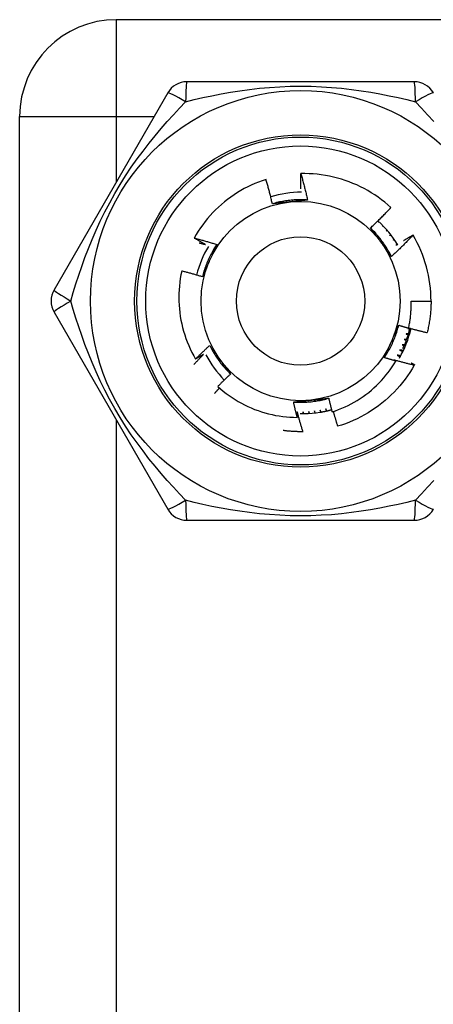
# Model space of a CAD drawing. Header units: inches. Extents: x 10 to 196, y 10 to 109.
# Tile 172 of 239: x 12.546 to 12.914, y 75.094 to 75.969. Entities that reach past the tile are written whole.
import ezdxf

# ---------------------------------------------------------------- set-up
doc = ezdxf.new("R2010")
doc.units = ezdxf.units.IN
doc.header["$MEASUREMENT"] = 0
doc.layers.add('Visible Edges(ANSI)', color=7, linetype='Continuous', lineweight=25)
doc.layers.add('Visible Tangent Edges(ANSI)', color=7, linetype='Continuous', lineweight=25)

msp = doc.modelspace()

# ---------------------------------------------------------------- linework, layer by layer
at = {"layer": 'Visible Edges(ANSI)'}
for p, q in [((14.20973, 75.96902), (12.63173, 75.96902)), ((12.89688, 75.9139), (12.69458, 75.9139)), ((12.67753, 75.90406), (12.57638, 75.72886)), ((12.54573, 74.30502), (12.54573, 75.88302)), ((12.86549, 75.7895), (12.86512, 75.78882)), ((12.86512, 75.78882), (12.86564, 75.78937)), ((12.86914, 75.78592), (12.86865, 75.78513)), ((12.86865, 75.78513), (12.86931, 75.78575)), ((12.87261, 75.78215), (12.87199, 75.78125)), ((12.87199, 75.78125), (12.87279, 75.78195)), ((12.89595, 75.77771), (12.896, 75.77763)), ((12.89416, 75.71902), (12.91187, 75.71902)), ((12.57638, 75.70918), (12.67753, 75.53398)), ((12.798, 75.6029), (12.79785, 75.6029)), ((12.69458, 75.52414), (12.89688, 75.52414))]:
    msp.add_line(p, q, dxfattribs=at)
at = {"layer": 'Visible Edges(ANSI)', "flags": 128}
for points in [[(12.79605, 75.8186), (12.79604, 75.81917), (12.79602, 75.81974), (12.79601, 75.8203), (12.796, 75.82087), (12.79599, 75.82144), (12.79598, 75.82201), (12.79598, 75.82257), (12.79597, 75.82314), (12.79596, 75.82371), (12.79596, 75.82427), (12.79595, 75.82484), (12.79595, 75.82541), (12.79594, 75.82598), (12.79594, 75.82654), (12.79594, 75.82711), (12.79594, 75.82768), (12.79594, 75.82825), (12.79594, 75.82881), (12.79594, 75.82938), (12.79595, 75.82995), (12.79595, 75.83052), (12.79596, 75.83108), (12.79596, 75.83165), (12.79597, 75.83222)], [(12.87619, 75.80202), (12.87345, 75.80446), (12.87064, 75.80681), (12.86776, 75.80906), (12.86481, 75.81122), (12.86179, 75.81328), (12.85871, 75.81525), (12.85556, 75.81712), (12.85236, 75.81889), (12.8491, 75.82055), (12.84579, 75.82212), (12.84242, 75.82357), (12.83901, 75.82492), (12.83556, 75.82616), (12.83207, 75.82729), (12.82856, 75.8283), (12.82501, 75.8292), (12.82144, 75.82999), (12.81785, 75.83065), (12.81423, 75.83121), (12.8106, 75.83165), (12.80696, 75.83197), (12.8033, 75.83217), (12.79964, 75.83225), (12.79597, 75.83222)], [(12.79597, 75.83222), (12.79625, 75.83125), (12.79652, 75.83028), (12.7968, 75.82931), (12.79707, 75.82834), (12.79734, 75.82737), (12.7976, 75.82639), (12.79787, 75.82542), (12.79813, 75.82445), (12.79838, 75.82347), (12.79864, 75.8225), (12.79889, 75.82152), (12.79915, 75.82055), (12.79939, 75.81957), (12.79964, 75.81859), (12.79988, 75.81761), (12.80013, 75.81663), (12.80036, 75.81565), (12.8006, 75.81467), (12.80083, 75.81369), (12.80107, 75.81271), (12.80129, 75.81173), (12.80152, 75.81074), (12.80174, 75.80976), (12.80197, 75.80878)], [(12.76502, 75.82706), (12.76168, 75.82595), (12.75837, 75.82474), (12.7551, 75.82342), (12.75187, 75.822), (12.74869, 75.82048), (12.74556, 75.81886), (12.74249, 75.81714), (12.73948, 75.81533), (12.73653, 75.81343), (12.73363, 75.81144), (12.73081, 75.80935), (12.72805, 75.80717), (12.72535, 75.80491), (12.72273, 75.80256), (12.72018, 75.80013), (12.71771, 75.79761), (12.71532, 75.79502), (12.71302, 75.79236), (12.7108, 75.78963), (12.70868, 75.78683), (12.70664, 75.78396), (12.7047, 75.78103), (12.70285, 75.77805), (12.7011, 75.775)], [(12.77065, 75.80543), (12.77044, 75.80633), (12.77023, 75.80724), (12.77002, 75.80815), (12.7698, 75.80906), (12.76958, 75.80996), (12.76936, 75.81087), (12.76914, 75.81177), (12.76892, 75.81268), (12.76869, 75.81358), (12.76846, 75.81449), (12.76823, 75.81539), (12.76799, 75.81629), (12.76776, 75.81719), (12.76752, 75.81809), (12.76728, 75.81899), (12.76704, 75.81989), (12.76679, 75.82079), (12.76655, 75.82169), (12.7663, 75.82259), (12.76604, 75.82348), (12.76579, 75.82438), (12.76553, 75.82527), (12.76528, 75.82617), (12.76502, 75.82706)], [(12.80197, 75.80878), (12.80065, 75.80886), (12.79933, 75.80892), (12.79801, 75.80896), (12.79669, 75.80899), (12.79537, 75.80899), (12.79406, 75.80897), (12.79274, 75.80894), (12.79142, 75.80888), (12.7901, 75.80881), (12.78878, 75.80872), (12.78747, 75.80861), (12.78616, 75.80847), (12.78485, 75.80832), (12.78354, 75.80815), (12.78223, 75.80797), (12.78093, 75.80776), (12.77963, 75.80753), (12.77833, 75.80729), (12.77704, 75.80702), (12.77575, 75.80674), (12.77447, 75.80644), (12.77319, 75.80612), (12.77191, 75.80578), (12.77064, 75.80543)], [(12.78647, 75.80712), (12.7858, 75.80705), (12.78514, 75.80698), (12.78448, 75.80691), (12.78381, 75.80684), (12.78315, 75.80677), (12.78249, 75.8067), (12.78183, 75.80663), (12.78117, 75.80656), (12.78051, 75.80649), (12.77985, 75.80642), (12.77919, 75.80635), (12.77853, 75.80628), (12.77787, 75.80621), (12.77721, 75.80614), (12.77655, 75.80607), (12.7759, 75.806), (12.77524, 75.80593), (12.77458, 75.80586), (12.77393, 75.80579), (12.77327, 75.80571), (12.77261, 75.80564), (12.77196, 75.80557), (12.7713, 75.8055), (12.77065, 75.80543)], [(12.80197, 75.80878), (12.80132, 75.80871), (12.80068, 75.80863), (12.80004, 75.80856), (12.7994, 75.80849), (12.79876, 75.80842), (12.79811, 75.80835), (12.79747, 75.80829), (12.79683, 75.80822), (12.79618, 75.80815), (12.79554, 75.80808), (12.79489, 75.80801), (12.79425, 75.80794), (12.7936, 75.80787), (12.79296, 75.8078), (12.79231, 75.80773), (12.79166, 75.80767), (12.79102, 75.8076), (12.79037, 75.80753), (12.78972, 75.80746), (12.78907, 75.80739), (12.78842, 75.80732), (12.78777, 75.80726), (12.78712, 75.80719), (12.78647, 75.80712)], [(12.85802, 75.78394), (12.8588, 75.78467), (12.85958, 75.7854), (12.86036, 75.78614), (12.86113, 75.78687), (12.86191, 75.78761), (12.86268, 75.78835), (12.86345, 75.78909), (12.86422, 75.78983), (12.86498, 75.79058), (12.86574, 75.79133), (12.86651, 75.79208), (12.86726, 75.79283), (12.86802, 75.79358), (12.86877, 75.79434), (12.86953, 75.7951), (12.87028, 75.79586), (12.87102, 75.79662), (12.87177, 75.79739), (12.87251, 75.79815), (12.87325, 75.79892), (12.87399, 75.79969), (12.87473, 75.80047), (12.87546, 75.80124), (12.87619, 75.80202)], [(12.87658, 75.7585), (12.87599, 75.75968), (12.87538, 75.76085), (12.87476, 75.76201), (12.87412, 75.76317), (12.87347, 75.76431), (12.87279, 75.76545), (12.8721, 75.76657), (12.8714, 75.76769), (12.87067, 75.76879), (12.86994, 75.76988), (12.86918, 75.77097), (12.86841, 75.77204), (12.86763, 75.7731), (12.86683, 75.77415), (12.86601, 75.77518), (12.86518, 75.77621), (12.86433, 75.77722), (12.86347, 75.77822), (12.8626, 75.77921), (12.86171, 75.78018), (12.86081, 75.78114), (12.85989, 75.78209), (12.85896, 75.78303), (12.85802, 75.78395)], [(12.86739, 75.77109), (12.867, 75.77163), (12.86661, 75.77217), (12.86622, 75.77271), (12.86582, 75.77325), (12.86543, 75.77379), (12.86504, 75.77433), (12.86465, 75.77486), (12.86426, 75.7754), (12.86387, 75.77594), (12.86348, 75.77647), (12.86309, 75.77701), (12.8627, 75.77755), (12.86231, 75.77808), (12.86192, 75.77862), (12.86153, 75.77915), (12.86114, 75.77969), (12.86075, 75.78022), (12.86036, 75.78075), (12.85997, 75.78129), (12.85958, 75.78182), (12.85919, 75.78235), (12.8588, 75.78288), (12.85841, 75.78341), (12.85802, 75.78394)], [(12.87587, 75.7782), (12.87584, 75.77816), (12.87581, 75.77812), (12.87578, 75.77808), (12.87575, 75.77804), (12.87572, 75.778), (12.87568, 75.77795), (12.87565, 75.77791), (12.87562, 75.77787), (12.87559, 75.77783), (12.87556, 75.77779), (12.87553, 75.77775), (12.87549, 75.77771), (12.87546, 75.77767), (12.87543, 75.77762), (12.8754, 75.77758), (12.87537, 75.77754), (12.87534, 75.7775), (12.8753, 75.77746), (12.87527, 75.77742), (12.87524, 75.77738), (12.87521, 75.77733), (12.87518, 75.77729), (12.87515, 75.77725), (12.87511, 75.77721)], [(12.87511, 75.77721), (12.87515, 75.77724), (12.87519, 75.77727), (12.87523, 75.7773), (12.87527, 75.77733), (12.87531, 75.77737), (12.87535, 75.7774), (12.87539, 75.77743), (12.87543, 75.77746), (12.87547, 75.77749), (12.87551, 75.77752), (12.87555, 75.77755), (12.87559, 75.77758), (12.87563, 75.77761), (12.87567, 75.77764), (12.87571, 75.77768), (12.87575, 75.77771), (12.87579, 75.77774), (12.87583, 75.77777), (12.87587, 75.7778), (12.87591, 75.77783), (12.87595, 75.77786), (12.87599, 75.77789), (12.87603, 75.77792), (12.87607, 75.77795)], [(12.896, 75.77763), (12.89522, 75.77681), (12.89443, 75.77599), (12.89364, 75.77517), (12.89285, 75.77435), (12.89206, 75.77354), (12.89127, 75.77272), (12.89047, 75.77191), (12.88967, 75.77111), (12.88887, 75.7703), (12.88807, 75.7695), (12.88726, 75.7687), (12.88645, 75.7679), (12.88564, 75.7671), (12.88483, 75.76631), (12.88402, 75.76552), (12.8832, 75.76473), (12.88238, 75.76394), (12.88156, 75.76316), (12.88073, 75.76237), (12.87991, 75.76159), (12.87908, 75.76082), (12.87825, 75.76004), (12.87741, 75.75927), (12.87658, 75.7585)], [(12.88725, 75.77267), (12.88761, 75.77288), (12.88797, 75.77309), (12.88833, 75.77331), (12.88869, 75.77352), (12.88905, 75.77374), (12.88941, 75.77395), (12.88977, 75.77416), (12.89013, 75.77437), (12.89049, 75.77459), (12.89086, 75.7748), (12.89122, 75.77501), (12.89158, 75.77522), (12.89194, 75.77543), (12.89231, 75.77564), (12.89267, 75.77585), (12.89303, 75.77606), (12.8934, 75.77626), (12.89376, 75.77647), (12.89412, 75.77668), (12.89449, 75.77689), (12.89485, 75.77709), (12.89522, 75.7773), (12.89558, 75.77751), (12.89595, 75.77771)], [(12.7011, 75.775), (12.70194, 75.77478), (12.70278, 75.77456), (12.70362, 75.77434), (12.70446, 75.77412), (12.7053, 75.7739), (12.70613, 75.77367), (12.70697, 75.77345), (12.70781, 75.77322), (12.70864, 75.77299), (12.70948, 75.77275), (12.71031, 75.77252), (12.71115, 75.77228), (12.71198, 75.77204), (12.71281, 75.7718), (12.71365, 75.77156), (12.71448, 75.77132), (12.71531, 75.77107), (12.71614, 75.77082), (12.71697, 75.77057), (12.7178, 75.77032), (12.71863, 75.77007), (12.71946, 75.76982), (12.72029, 75.76956), (12.72112, 75.7693)], [(12.7111, 75.76927), (12.71068, 75.76951), (12.71026, 75.76974), (12.70984, 75.76997), (12.70942, 75.77021), (12.709, 75.77044), (12.70858, 75.77068), (12.70816, 75.77091), (12.70775, 75.77115), (12.70733, 75.77138), (12.70691, 75.77162), (12.7065, 75.77186), (12.70608, 75.7721), (12.70566, 75.77234), (12.70525, 75.77258), (12.70483, 75.77282), (12.70442, 75.77306), (12.704, 75.7733), (12.70359, 75.77354), (12.70317, 75.77378), (12.70276, 75.77402), (12.70234, 75.77427), (12.70193, 75.77451), (12.70152, 75.77475), (12.7011, 75.775)], [(12.7056, 75.77065), (12.70583, 75.7706), (12.70605, 75.77054), (12.70628, 75.77049), (12.70651, 75.77043), (12.70674, 75.77037), (12.70697, 75.77032), (12.7072, 75.77026), (12.70743, 75.7702), (12.70766, 75.77015), (12.70789, 75.77009), (12.70812, 75.77003), (12.70835, 75.76997), (12.70858, 75.76992), (12.70881, 75.76986), (12.70904, 75.7698), (12.70926, 75.76974), (12.70949, 75.76968), (12.70972, 75.76963), (12.70995, 75.76957), (12.71018, 75.76951), (12.71041, 75.76945), (12.71064, 75.76939), (12.71087, 75.76933), (12.7111, 75.76927)], [(12.72112, 75.7693), (12.72039, 75.7682), (12.71968, 75.76709), (12.71898, 75.76597), (12.7183, 75.76484), (12.71764, 75.7637), (12.71699, 75.76255), (12.71636, 75.76139), (12.71575, 75.76022), (12.71516, 75.75904), (12.71458, 75.75786), (12.71402, 75.75666), (12.71347, 75.75546), (12.71295, 75.75425), (12.71244, 75.75303), (12.71195, 75.75181), (12.71148, 75.75057), (12.71103, 75.74933), (12.71059, 75.74809), (12.71017, 75.74684), (12.70977, 75.74558), (12.70939, 75.74432), (12.70903, 75.74305), (12.70868, 75.74178), (12.70836, 75.7405)], [(12.72112, 75.7693), (12.72086, 75.76871), (12.7206, 75.76812), (12.72034, 75.76753), (12.72008, 75.76694), (12.71982, 75.76634), (12.71956, 75.76575), (12.71929, 75.76516), (12.71903, 75.76457), (12.71877, 75.76398), (12.71851, 75.76338), (12.71825, 75.76279), (12.71798, 75.7622), (12.71772, 75.76161), (12.71746, 75.76101), (12.71719, 75.76042), (12.71693, 75.75982), (12.71666, 75.75923), (12.7164, 75.75863), (12.71613, 75.75804), (12.71587, 75.75744), (12.7156, 75.75685), (12.71534, 75.75625), (12.71507, 75.75565), (12.7148, 75.75505)], [(12.87658, 75.7585), (12.87619, 75.75902), (12.87581, 75.75954), (12.87543, 75.76006), (12.87505, 75.76058), (12.87467, 75.7611), (12.87429, 75.76162), (12.8739, 75.76215), (12.87352, 75.76267), (12.87314, 75.76319), (12.87276, 75.76371), (12.87238, 75.76424), (12.87199, 75.76476), (12.87161, 75.76529), (12.87123, 75.76581), (12.87085, 75.76634), (12.87047, 75.76686), (12.87008, 75.76739), (12.8697, 75.76792), (12.86932, 75.76844), (12.86893, 75.76897), (12.86855, 75.7695), (12.86816, 75.77003), (12.86778, 75.77056), (12.86739, 75.77109)], [(12.87894, 75.77408), (12.8789, 75.77404), (12.87886, 75.77399), (12.87882, 75.77395), (12.87879, 75.7739), (12.87875, 75.77386), (12.87871, 75.77381), (12.87867, 75.77377), (12.87863, 75.77372), (12.8786, 75.77368), (12.87856, 75.77363), (12.87852, 75.77359), (12.87848, 75.77355), (12.87844, 75.7735), (12.87841, 75.77346), (12.87837, 75.77341), (12.87833, 75.77337), (12.87829, 75.77332), (12.87825, 75.77328), (12.87822, 75.77323), (12.87818, 75.77319), (12.87814, 75.77314), (12.8781, 75.7731), (12.87806, 75.77306), (12.87803, 75.77301)], [(12.87803, 75.77301), (12.87807, 75.77304), (12.87812, 75.77308), (12.87817, 75.77311), (12.87821, 75.77314), (12.87826, 75.77317), (12.87831, 75.77321), (12.87835, 75.77324), (12.8784, 75.77327), (12.87844, 75.7733), (12.87849, 75.77334), (12.87854, 75.77337), (12.87858, 75.7734), (12.87863, 75.77343), (12.87868, 75.77347), (12.87872, 75.7735), (12.87877, 75.77353), (12.87882, 75.77356), (12.87886, 75.7736), (12.87891, 75.77363), (12.87896, 75.77366), (12.879, 75.77369), (12.87905, 75.77373), (12.87909, 75.77376), (12.87914, 75.77379)], [(12.88179, 75.7698), (12.88174, 75.76975), (12.8817, 75.7697), (12.88165, 75.76966), (12.88161, 75.76961), (12.88156, 75.76956), (12.88152, 75.76951), (12.88147, 75.76947), (12.88143, 75.76942), (12.88139, 75.76937), (12.88134, 75.76933), (12.8813, 75.76928), (12.88125, 75.76923), (12.88121, 75.76918), (12.88116, 75.76914), (12.88112, 75.76909), (12.88107, 75.76904), (12.88103, 75.769), (12.88099, 75.76895), (12.88094, 75.7689), (12.8809, 75.76885), (12.88085, 75.76881), (12.88081, 75.76876), (12.88076, 75.76871), (12.88072, 75.76867)], [(12.88072, 75.76867), (12.88077, 75.7687), (12.88082, 75.76873), (12.88088, 75.76877), (12.88093, 75.7688), (12.88098, 75.76883), (12.88104, 75.76887), (12.88109, 75.7689), (12.88114, 75.76893), (12.8812, 75.76897), (12.88125, 75.769), (12.8813, 75.76903), (12.88136, 75.76907), (12.88141, 75.7691), (12.88146, 75.76913), (12.88152, 75.76917), (12.88157, 75.7692), (12.88162, 75.76923), (12.88168, 75.76926), (12.88173, 75.7693), (12.88178, 75.76933), (12.88183, 75.76936), (12.88189, 75.7694), (12.88194, 75.76943), (12.88199, 75.76946)], [(12.7148, 75.75505), (12.71453, 75.75444), (12.71426, 75.75383), (12.71399, 75.75322), (12.71372, 75.75261), (12.71345, 75.752), (12.71318, 75.75139), (12.71291, 75.75079), (12.71264, 75.75018), (12.71237, 75.74957), (12.7121, 75.74897), (12.71183, 75.74836), (12.71156, 75.74775), (12.71129, 75.74715), (12.71102, 75.74654), (12.71076, 75.74594), (12.71049, 75.74533), (12.71022, 75.74473), (12.70995, 75.74413), (12.70969, 75.74352), (12.70942, 75.74292), (12.70915, 75.74231), (12.70889, 75.74171), (12.70862, 75.74111), (12.70836, 75.7405)], [(12.68999, 75.74565), (12.68931, 75.74235), (12.68873, 75.73903), (12.68826, 75.73569), (12.68789, 75.73233), (12.68763, 75.72897), (12.68747, 75.72559), (12.68741, 75.72221), (12.68746, 75.71882), (12.68762, 75.71545), (12.68788, 75.71208), (12.68825, 75.70872), (12.68872, 75.70538), (12.6893, 75.70206), (12.68998, 75.69876), (12.69076, 75.69548), (12.69164, 75.69223), (12.69263, 75.689), (12.69372, 75.6858), (12.69491, 75.68264), (12.6962, 75.67951), (12.69759, 75.67642), (12.69907, 75.67339), (12.70065, 75.6704), (12.70232, 75.66747)], [(12.70836, 75.7405), (12.7076, 75.74074), (12.70684, 75.74097), (12.70608, 75.7412), (12.70532, 75.74143), (12.70455, 75.74165), (12.70379, 75.74188), (12.70303, 75.7421), (12.70226, 75.74233), (12.7015, 75.74255), (12.70074, 75.74276), (12.69997, 75.74298), (12.69921, 75.7432), (12.69844, 75.74341), (12.69767, 75.74362), (12.69691, 75.74383), (12.69614, 75.74404), (12.69537, 75.74425), (12.6946, 75.74446), (12.69384, 75.74466), (12.69307, 75.74486), (12.6923, 75.74506), (12.69153, 75.74526), (12.69076, 75.74546), (12.68999, 75.74565)], [(12.89195, 75.69493), (12.89216, 75.69592), (12.89236, 75.69691), (12.89255, 75.6979), (12.89273, 75.6989), (12.8929, 75.69989), (12.89306, 75.70089), (12.89321, 75.70189), (12.89335, 75.70289), (12.89347, 75.7039), (12.89359, 75.7049), (12.8937, 75.7059), (12.8938, 75.70691), (12.89388, 75.70792), (12.89396, 75.70892), (12.89403, 75.70993), (12.89408, 75.71094), (12.89413, 75.71195), (12.89416, 75.71296), (12.89419, 75.71397), (12.8942, 75.71498), (12.89421, 75.71599), (12.8942, 75.717), (12.89418, 75.71801), (12.89416, 75.71902)], [(12.91187, 75.71902), (12.91186, 75.71784), (12.91185, 75.71666), (12.91182, 75.71548), (12.91177, 75.7143), (12.91172, 75.71312), (12.91165, 75.71194), (12.91158, 75.71076), (12.91149, 75.70958), (12.91138, 75.7084), (12.91127, 75.70722), (12.91114, 75.70605), (12.91101, 75.70488), (12.91086, 75.7037), (12.91069, 75.70253), (12.91052, 75.70137), (12.91033, 75.7002), (12.91014, 75.69903), (12.90993, 75.69787), (12.90971, 75.69671), (12.90947, 75.69555), (12.90923, 75.69439), (12.90897, 75.69324), (12.9087, 75.69209), (12.90843, 75.69094)], [(12.87034, 75.66874), (12.87107, 75.66984), (12.87178, 75.67095), (12.87248, 75.67207), (12.87316, 75.6732), (12.87382, 75.67434), (12.87447, 75.67549), (12.8751, 75.67665), (12.87571, 75.67782), (12.8763, 75.679), (12.87688, 75.68019), (12.87744, 75.68138), (12.87798, 75.68258), (12.87851, 75.68379), (12.87902, 75.68501), (12.87951, 75.68624), (12.87998, 75.68747), (12.88043, 75.68871), (12.88087, 75.68995), (12.88129, 75.6912), (12.88169, 75.69246), (12.88207, 75.69372), (12.88243, 75.69499), (12.88277, 75.69626), (12.8831, 75.69754)], [(12.87665, 75.68299), (12.87692, 75.6836), (12.8772, 75.68421), (12.87747, 75.68482), (12.87774, 75.68543), (12.87801, 75.68604), (12.87828, 75.68665), (12.87855, 75.68726), (12.87882, 75.68786), (12.87909, 75.68847), (12.87936, 75.68908), (12.87963, 75.68968), (12.8799, 75.69029), (12.88017, 75.69089), (12.88043, 75.6915), (12.8807, 75.6921), (12.88097, 75.69271), (12.88124, 75.69331), (12.8815, 75.69392), (12.88177, 75.69452), (12.88204, 75.69512), (12.8823, 75.69573), (12.88257, 75.69633), (12.88283, 75.69694), (12.8831, 75.69754)], [(12.8831, 75.69754), (12.88347, 75.69743), (12.88383, 75.69731), (12.8842, 75.6972), (12.88457, 75.69709), (12.88494, 75.69698), (12.88531, 75.69687), (12.88567, 75.69675), (12.88604, 75.69664), (12.88641, 75.69653), (12.88678, 75.69642), (12.88715, 75.69631), (12.88752, 75.69621), (12.88789, 75.6961), (12.88826, 75.69599), (12.88863, 75.69588), (12.889, 75.69577), (12.88936, 75.69567), (12.88973, 75.69556), (12.8901, 75.69545), (12.89047, 75.69535), (12.89084, 75.69524), (12.89121, 75.69514), (12.89158, 75.69503), (12.89195, 75.69493)], [(12.88682, 75.67682), (12.88716, 75.67755), (12.88748, 75.67827), (12.8878, 75.679), (12.88812, 75.67973), (12.88842, 75.68047), (12.88873, 75.6812), (12.88902, 75.68194), (12.88931, 75.68268), (12.8896, 75.68342), (12.88988, 75.68417), (12.89015, 75.68491), (12.89042, 75.68566), (12.89068, 75.68641), (12.89094, 75.68717), (12.89118, 75.68792), (12.89143, 75.68868), (12.89167, 75.68944), (12.8919, 75.6902), (12.89212, 75.69096), (12.89234, 75.69173), (12.89255, 75.69249), (12.89276, 75.69326), (12.89296, 75.69403), (12.89316, 75.6948)], [(12.8897, 75.68973), (12.88978, 75.68971), (12.88985, 75.68969), (12.88993, 75.68967), (12.89001, 75.68964), (12.89009, 75.68962), (12.89017, 75.6896), (12.89025, 75.68958), (12.89033, 75.68955), (12.89041, 75.68953), (12.89049, 75.68951), (12.89057, 75.68949), (12.89064, 75.68947), (12.89072, 75.68944), (12.8908, 75.68942), (12.89088, 75.6894), (12.89096, 75.68938), (12.89104, 75.68936), (12.89112, 75.68933), (12.8912, 75.68931), (12.89128, 75.68929), (12.89135, 75.68927), (12.89143, 75.68924), (12.89151, 75.68922), (12.89159, 75.6892)], [(12.89174, 75.6897), (12.89166, 75.6897), (12.89157, 75.6897), (12.89149, 75.6897), (12.8914, 75.6897), (12.89132, 75.6897), (12.89123, 75.6897), (12.89115, 75.68971), (12.89106, 75.68971), (12.89098, 75.68971), (12.89089, 75.68971), (12.89081, 75.68971), (12.89072, 75.68971), (12.89064, 75.68971), (12.89055, 75.68972), (12.89046, 75.68972), (12.89038, 75.68972), (12.89029, 75.68972), (12.89021, 75.68972), (12.89012, 75.68972), (12.89004, 75.68972), (12.88995, 75.68973), (12.88987, 75.68973), (12.88978, 75.68973), (12.8897, 75.68973)], [(12.89314, 75.69472), (12.89305, 75.69472), (12.89297, 75.69471), (12.89288, 75.69471), (12.8928, 75.69471), (12.89271, 75.6947), (12.89263, 75.6947), (12.89254, 75.6947), (12.89245, 75.69469), (12.89237, 75.69469), (12.89228, 75.69469), (12.8922, 75.69469), (12.89211, 75.69468), (12.89203, 75.69468), (12.89194, 75.69468), (12.89186, 75.69467), (12.89177, 75.69467), (12.89169, 75.69467), (12.8916, 75.69466), (12.89152, 75.69466), (12.89143, 75.69466), (12.89135, 75.69466), (12.89126, 75.69465), (12.89118, 75.69465), (12.89109, 75.69465)], [(12.89109, 75.69465), (12.89117, 75.69463), (12.89125, 75.69461), (12.89133, 75.69459), (12.89141, 75.69458), (12.89149, 75.69456), (12.89157, 75.69454), (12.89165, 75.69452), (12.89173, 75.6945), (12.89181, 75.69449), (12.89189, 75.69447), (12.89197, 75.69445), (12.89205, 75.69443), (12.89213, 75.69441), (12.89221, 75.6944), (12.89229, 75.69438), (12.89237, 75.69436), (12.89245, 75.69434), (12.89253, 75.69432), (12.89261, 75.69431), (12.89269, 75.69429), (12.89277, 75.69427), (12.89285, 75.69425), (12.89293, 75.69423), (12.89301, 75.69421)], [(12.892, 75.69513), (12.89268, 75.69494), (12.89336, 75.69475), (12.89404, 75.69456), (12.89472, 75.69438), (12.8954, 75.69419), (12.89608, 75.69401), (12.89677, 75.69383), (12.89745, 75.69365), (12.89813, 75.69347), (12.89882, 75.69329), (12.8995, 75.69312), (12.90018, 75.69294), (12.90087, 75.69277), (12.90155, 75.6926), (12.90224, 75.69242), (12.90293, 75.69225), (12.90361, 75.69209), (12.9043, 75.69192), (12.90499, 75.69175), (12.90567, 75.69159), (12.90636, 75.69143), (12.90705, 75.69126), (12.90774, 75.6911), (12.90843, 75.69094)], [(12.70232, 75.66747), (12.70283, 75.66799), (12.70334, 75.6685), (12.70386, 75.66901), (12.70437, 75.66952), (12.70489, 75.67003), (12.70541, 75.67054), (12.70593, 75.67105), (12.70644, 75.67156), (12.70696, 75.67206), (12.70749, 75.67257), (12.70801, 75.67307), (12.70853, 75.67358), (12.70905, 75.67408), (12.70958, 75.67458), (12.71011, 75.67508), (12.71063, 75.67558), (12.71116, 75.67608), (12.71169, 75.67658), (12.71222, 75.67707), (12.71275, 75.67757), (12.71328, 75.67807), (12.71381, 75.67856), (12.71435, 75.67905), (12.71488, 75.67954)], [(12.71488, 75.67954), (12.71526, 75.67902), (12.71564, 75.6785), (12.71603, 75.67798), (12.71641, 75.67746), (12.71679, 75.67694), (12.71717, 75.67642), (12.71755, 75.6759), (12.71794, 75.67537), (12.71832, 75.67485), (12.7187, 75.67433), (12.71908, 75.6738), (12.71946, 75.67328), (12.71984, 75.67276), (12.72023, 75.67223), (12.72061, 75.67171), (12.72099, 75.67118), (12.72137, 75.67065), (12.72176, 75.67013), (12.72214, 75.6696), (12.72253, 75.66907), (12.72291, 75.66854), (12.72329, 75.66801), (12.72368, 75.66748), (12.72406, 75.66695)], [(12.71488, 75.67954), (12.71547, 75.67836), (12.71607, 75.67719), (12.7167, 75.67603), (12.71733, 75.67487), (12.71799, 75.67373), (12.71866, 75.6726), (12.71935, 75.67147), (12.72006, 75.67036), (12.72078, 75.66925), (12.72152, 75.66816), (12.72228, 75.66708), (12.72305, 75.66601), (12.72383, 75.66495), (12.72463, 75.6639), (12.72545, 75.66286), (12.72628, 75.66184), (12.72712, 75.66082), (12.72798, 75.65982), (12.72886, 75.65883), (12.72975, 75.65786), (12.73065, 75.6569), (12.73157, 75.65595), (12.7325, 75.65502), (12.73344, 75.65409)], [(12.87034, 75.66874), (12.8706, 75.66933), (12.87086, 75.66992), (12.87112, 75.67052), (12.87138, 75.67111), (12.87164, 75.6717), (12.8719, 75.67229), (12.87216, 75.67288), (12.87242, 75.67347), (12.87269, 75.67407), (12.87295, 75.67466), (12.87321, 75.67525), (12.87347, 75.67584), (12.87374, 75.67644), (12.874, 75.67703), (12.87426, 75.67762), (12.87453, 75.67822), (12.87479, 75.67881), (12.87506, 75.67941), (12.87532, 75.68), (12.87559, 75.6806), (12.87585, 75.6812), (12.87612, 75.68179), (12.87639, 75.68239), (12.87665, 75.68299)], [(12.88615, 75.68015), (12.88623, 75.68012), (12.88631, 75.68009), (12.88638, 75.68006), (12.88646, 75.68003), (12.88654, 75.68), (12.88661, 75.67997), (12.88669, 75.67994), (12.88676, 75.67991), (12.88684, 75.67988), (12.88692, 75.67985), (12.88699, 75.67982), (12.88707, 75.67979), (12.88714, 75.67976), (12.88722, 75.67973), (12.8873, 75.6797), (12.88737, 75.67966), (12.88745, 75.67963), (12.88753, 75.6796), (12.8876, 75.67957), (12.88768, 75.67954), (12.88775, 75.67951), (12.88783, 75.67948), (12.88791, 75.67945), (12.88798, 75.67942)], [(12.88819, 75.6799), (12.8881, 75.67991), (12.88802, 75.67992), (12.88793, 75.67993), (12.88785, 75.67994), (12.88776, 75.67995), (12.88768, 75.67996), (12.88759, 75.67997), (12.88751, 75.67998), (12.88742, 75.67999), (12.88734, 75.68), (12.88726, 75.68001), (12.88717, 75.68002), (12.88709, 75.68003), (12.887, 75.68004), (12.88692, 75.68005), (12.88683, 75.68006), (12.88675, 75.68007), (12.88666, 75.68008), (12.88658, 75.6801), (12.88649, 75.68011), (12.88641, 75.68012), (12.88632, 75.68013), (12.88624, 75.68014), (12.88615, 75.68015)], [(12.88805, 75.68489), (12.88813, 75.68487), (12.88821, 75.68484), (12.88828, 75.68482), (12.88836, 75.68479), (12.88844, 75.68476), (12.88852, 75.68474), (12.88859, 75.68471), (12.88867, 75.68468), (12.88875, 75.68466), (12.88883, 75.68463), (12.8889, 75.68461), (12.88898, 75.68458), (12.88906, 75.68455), (12.88914, 75.68453), (12.88922, 75.6845), (12.88929, 75.68447), (12.88937, 75.68445), (12.88945, 75.68442), (12.88953, 75.6844), (12.8896, 75.68437), (12.88968, 75.68434), (12.88976, 75.68432), (12.88984, 75.68429), (12.88991, 75.68426)], [(12.89009, 75.68475), (12.89001, 75.68476), (12.88992, 75.68476), (12.88984, 75.68477), (12.88975, 75.68478), (12.88967, 75.68478), (12.88958, 75.68479), (12.8895, 75.68479), (12.88941, 75.6848), (12.88933, 75.6848), (12.88924, 75.68481), (12.88916, 75.68482), (12.88907, 75.68482), (12.88899, 75.68483), (12.8889, 75.68483), (12.88882, 75.68484), (12.88873, 75.68485), (12.88865, 75.68485), (12.88856, 75.68486), (12.88848, 75.68486), (12.88839, 75.68487), (12.88831, 75.68488), (12.88822, 75.68488), (12.88813, 75.68489), (12.88805, 75.68489)], [(12.70074, 75.66258), (12.7011, 75.66296), (12.70146, 75.66334), (12.70182, 75.66372), (12.70218, 75.6641), (12.70254, 75.66448), (12.7029, 75.66486), (12.70326, 75.66524), (12.70362, 75.66561), (12.70398, 75.66599), (12.70435, 75.66637), (12.70471, 75.66674), (12.70507, 75.66712), (12.70544, 75.6675), (12.7058, 75.66787), (12.70617, 75.66825), (12.70653, 75.66862), (12.7069, 75.66899), (12.70727, 75.66937), (12.70763, 75.66974), (12.708, 75.67011), (12.70837, 75.67049), (12.70874, 75.67086), (12.70911, 75.67123), (12.70948, 75.6716)], [(12.70948, 75.6716), (12.70918, 75.67142), (12.70889, 75.67125), (12.70859, 75.67107), (12.70829, 75.6709), (12.70799, 75.67073), (12.7077, 75.67055), (12.7074, 75.67038), (12.7071, 75.67021), (12.7068, 75.67003), (12.70651, 75.66986), (12.70621, 75.66969), (12.70591, 75.66952), (12.70561, 75.66934), (12.70531, 75.66917), (12.70501, 75.669), (12.70472, 75.66883), (12.70442, 75.66866), (12.70412, 75.66849), (12.70382, 75.66832), (12.70352, 75.66815), (12.70322, 75.66798), (12.70292, 75.66781), (12.70262, 75.66764), (12.70232, 75.66747)], [(12.88164, 75.67098), (12.88175, 75.67092), (12.88187, 75.67086), (12.88198, 75.6708), (12.8821, 75.67074), (12.88221, 75.67068), (12.88233, 75.67062), (12.88244, 75.67056), (12.88256, 75.6705), (12.88267, 75.67044), (12.88279, 75.67038), (12.8829, 75.67032), (12.88302, 75.67026), (12.88313, 75.6702), (12.88325, 75.67014), (12.88336, 75.67008), (12.88348, 75.67002), (12.88359, 75.66996), (12.88371, 75.6699), (12.88382, 75.66984), (12.88394, 75.66978), (12.88405, 75.66972), (12.88417, 75.66966), (12.88428, 75.6696), (12.88439, 75.66954)], [(12.8848, 75.67027), (12.88467, 75.6703), (12.88453, 75.67032), (12.8844, 75.67035), (12.88427, 75.67038), (12.88414, 75.67041), (12.88401, 75.67044), (12.88388, 75.67047), (12.88374, 75.6705), (12.88361, 75.67053), (12.88348, 75.67056), (12.88335, 75.67059), (12.88322, 75.67062), (12.88308, 75.67065), (12.88295, 75.67068), (12.88282, 75.67071), (12.88269, 75.67074), (12.88256, 75.67077), (12.88243, 75.6708), (12.88229, 75.67083), (12.88216, 75.67086), (12.88203, 75.67089), (12.8819, 75.67092), (12.88177, 75.67095), (12.88164, 75.67098)], [(12.88401, 75.67551), (12.88413, 75.67545), (12.88425, 75.6754), (12.88437, 75.67535), (12.88449, 75.67529), (12.8846, 75.67524), (12.88472, 75.67518), (12.88484, 75.67513), (12.88496, 75.67508), (12.88507, 75.67502), (12.88519, 75.67497), (12.88531, 75.67491), (12.88543, 75.67486), (12.88554, 75.67481), (12.88566, 75.67475), (12.88578, 75.6747), (12.8859, 75.67464), (12.88602, 75.67459), (12.88613, 75.67453), (12.88625, 75.67448), (12.88637, 75.67443), (12.88649, 75.67437), (12.8866, 75.67432), (12.88672, 75.67426), (12.88684, 75.67421)], [(12.8872, 75.67496), (12.88707, 75.67498), (12.88693, 75.675), (12.8868, 75.67502), (12.88667, 75.67505), (12.88654, 75.67507), (12.8864, 75.67509), (12.88627, 75.67511), (12.88614, 75.67514), (12.886, 75.67516), (12.88587, 75.67518), (12.88574, 75.67521), (12.88561, 75.67523), (12.88547, 75.67525), (12.88534, 75.67527), (12.88521, 75.6753), (12.88508, 75.67532), (12.88494, 75.67534), (12.88481, 75.67537), (12.88468, 75.67539), (12.88455, 75.67541), (12.88441, 75.67544), (12.88428, 75.67546), (12.88415, 75.67548), (12.88401, 75.67551)], [(12.72406, 75.66695), (12.72446, 75.66641), (12.72485, 75.66587), (12.72524, 75.66533), (12.72563, 75.66479), (12.72603, 75.66425), (12.72642, 75.66372), (12.72681, 75.66318), (12.7272, 75.66264), (12.72759, 75.6621), (12.72798, 75.66157), (12.72837, 75.66103), (12.72876, 75.6605), (12.72915, 75.65996), (12.72954, 75.65943), (12.72993, 75.65889), (12.73032, 75.65836), (12.73071, 75.65782), (12.7311, 75.65729), (12.73149, 75.65676), (12.73188, 75.65622), (12.73227, 75.65569), (12.73266, 75.65516), (12.73305, 75.65463), (12.73344, 75.6541)], [(12.8238, 75.62046), (12.82674, 75.62144), (12.82964, 75.62252), (12.83252, 75.62368), (12.83536, 75.62492), (12.83815, 75.62626), (12.8409, 75.62767), (12.8436, 75.62916), (12.84626, 75.63074), (12.84886, 75.63239), (12.85142, 75.63413), (12.85392, 75.63594), (12.85637, 75.63783), (12.85876, 75.63979), (12.86109, 75.64183), (12.86336, 75.64394), (12.86556, 75.64611), (12.8677, 75.64836), (12.86976, 75.65066), (12.87175, 75.65303), (12.87366, 75.65545), (12.8755, 75.65793), (12.87726, 75.66047), (12.87894, 75.66305), (12.88054, 75.66569)], [(12.89687, 75.66192), (12.89499, 75.65871), (12.893, 75.65557), (12.89092, 75.65248), (12.88874, 75.64947), (12.88647, 75.64652), (12.8841, 75.64366), (12.88164, 75.64086), (12.87909, 75.63815), (12.87646, 75.63552), (12.87374, 75.63298), (12.87095, 75.63053), (12.86807, 75.62816), (12.86513, 75.62589), (12.86211, 75.62372), (12.85902, 75.62164), (12.85587, 75.61966), (12.85266, 75.61779), (12.84939, 75.61602), (12.84606, 75.61435), (12.84268, 75.61279), (12.83926, 75.61134), (12.83579, 75.61001), (12.83227, 75.60878), (12.82873, 75.60767)], [(12.88054, 75.66569), (12.88012, 75.66582), (12.87969, 75.66594), (12.87926, 75.66606), (12.87884, 75.66618), (12.87841, 75.66631), (12.87799, 75.66643), (12.87756, 75.66655), (12.87713, 75.66668), (12.87671, 75.6668), (12.87628, 75.66693), (12.87586, 75.66706), (12.87543, 75.66718), (12.87501, 75.66731), (12.87458, 75.66744), (12.87416, 75.66757), (12.87373, 75.6677), (12.87331, 75.66782), (12.87288, 75.66795), (12.87246, 75.66808), (12.87204, 75.66822), (12.87161, 75.66835), (12.87119, 75.66848), (12.87076, 75.66861), (12.87034, 75.66874)], [(12.87903, 75.66659), (12.87909, 75.66655), (12.87915, 75.66651), (12.87922, 75.66648), (12.87928, 75.66644), (12.87934, 75.6664), (12.87941, 75.66637), (12.87947, 75.66633), (12.87953, 75.66629), (12.8796, 75.66625), (12.87966, 75.66622), (12.87972, 75.66618), (12.87979, 75.66614), (12.87985, 75.66611), (12.87991, 75.66607), (12.87998, 75.66603), (12.88004, 75.66599), (12.8801, 75.66596), (12.88016, 75.66592), (12.88023, 75.66588), (12.88029, 75.66584), (12.88035, 75.66581), (12.88042, 75.66577), (12.88048, 75.66573), (12.88054, 75.66569)], [(12.89687, 75.66192), (12.89612, 75.6621), (12.89537, 75.66228), (12.89463, 75.66246), (12.89388, 75.66264), (12.89313, 75.66283), (12.89239, 75.66301), (12.89164, 75.6632), (12.8909, 75.66339), (12.89015, 75.66357), (12.88941, 75.66377), (12.88867, 75.66396), (12.88792, 75.66415), (12.88718, 75.66435), (12.88644, 75.66454), (12.88569, 75.66474), (12.88495, 75.66494), (12.88421, 75.66514), (12.88347, 75.66534), (12.88273, 75.66555), (12.88199, 75.66575), (12.88125, 75.66596), (12.88051, 75.66617), (12.87977, 75.66638), (12.87903, 75.66659)], [(12.89408, 75.66422), (12.89421, 75.66415), (12.89434, 75.66407), (12.89447, 75.664), (12.8946, 75.66393), (12.89472, 75.66385), (12.89485, 75.66378), (12.89498, 75.66371), (12.89511, 75.66363), (12.89524, 75.66356), (12.89537, 75.66348), (12.8955, 75.66341), (12.89562, 75.66334), (12.89575, 75.66326), (12.89588, 75.66319), (12.89601, 75.66312), (12.89614, 75.66304), (12.89626, 75.66297), (12.89639, 75.66289), (12.89652, 75.66282), (12.89665, 75.66275), (12.89678, 75.66267), (12.89691, 75.6626), (12.89703, 75.66252), (12.89716, 75.66245)], [(12.89716, 75.66245), (12.89715, 75.66243), (12.89714, 75.66241), (12.89712, 75.66238), (12.89711, 75.66236), (12.8971, 75.66234), (12.89709, 75.66232), (12.89708, 75.6623), (12.89706, 75.66227), (12.89705, 75.66225), (12.89704, 75.66223), (12.89703, 75.66221), (12.89701, 75.66219), (12.897, 75.66216), (12.89699, 75.66214), (12.89698, 75.66212), (12.89696, 75.6621), (12.89695, 75.66208), (12.89694, 75.66205), (12.89693, 75.66203), (12.89692, 75.66201), (12.8969, 75.66199), (12.89689, 75.66197), (12.89688, 75.66194), (12.89687, 75.66192)], [(12.73344, 75.6541), (12.73296, 75.65365), (12.73248, 75.6532), (12.732, 75.65275), (12.73152, 75.6523), (12.73104, 75.65185), (12.73056, 75.65139), (12.73008, 75.65094), (12.7296, 75.65049), (12.72913, 75.65003), (12.72865, 75.64958), (12.72818, 75.64912), (12.72771, 75.64866), (12.72723, 75.6482), (12.72676, 75.64774), (12.72629, 75.64728), (12.72582, 75.64682), (12.72535, 75.64636), (12.72488, 75.6459), (12.72442, 75.64544), (12.72395, 75.64497), (12.72348, 75.64451), (12.72302, 75.64404), (12.72255, 75.64357), (12.72209, 75.64311)], [(12.72362, 75.64174), (12.72343, 75.64154), (12.72324, 75.64134), (12.72305, 75.64114), (12.72286, 75.64095), (12.72267, 75.64075), (12.72249, 75.64055), (12.7223, 75.64035), (12.72211, 75.64015), (12.72192, 75.63995), (12.72174, 75.63975), (12.72155, 75.63955), (12.72136, 75.63935), (12.72117, 75.63915), (12.72099, 75.63895), (12.7208, 75.63875), (12.72061, 75.63855), (12.72043, 75.63835), (12.72024, 75.63815), (12.72006, 75.63795), (12.71987, 75.63775), (12.71968, 75.63755), (12.7195, 75.63734), (12.71931, 75.63714), (12.71913, 75.63694)], [(12.72209, 75.64311), (12.72451, 75.64096), (12.727, 75.63889), (12.72954, 75.6369), (12.73215, 75.63499), (12.73481, 75.63315), (12.73753, 75.63141), (12.7403, 75.62974), (12.74312, 75.62816), (12.74599, 75.62667), (12.7489, 75.62526), (12.75187, 75.62395), (12.75487, 75.62273), (12.75791, 75.6216), (12.76097, 75.62056), (12.76407, 75.61963), (12.76719, 75.61879), (12.77033, 75.61805), (12.77349, 75.6174), (12.77668, 75.61686), (12.77988, 75.61641), (12.78309, 75.61606), (12.78632, 75.61582), (12.78955, 75.61567), (12.79279, 75.61563)], [(12.78949, 75.62927), (12.79081, 75.62918), (12.79213, 75.62912), (12.79344, 75.62908), (12.79476, 75.62906), (12.79608, 75.62905), (12.7974, 75.62907), (12.79872, 75.6291), (12.80004, 75.62916), (12.80136, 75.62923), (12.80267, 75.62932), (12.80399, 75.62944), (12.8053, 75.62957), (12.80661, 75.62972), (12.80792, 75.62989), (12.80923, 75.63008), (12.81053, 75.63028), (12.81183, 75.63051), (12.81312, 75.63075), (12.81442, 75.63102), (12.81571, 75.6313), (12.81699, 75.6316), (12.81827, 75.63192), (12.81954, 75.63226), (12.82081, 75.63262)], [(12.78949, 75.62927), (12.79013, 75.62934), (12.79078, 75.62941), (12.79142, 75.62948), (12.79206, 75.62955), (12.7927, 75.62962), (12.79334, 75.62969), (12.79399, 75.62976), (12.79463, 75.62983), (12.79527, 75.6299), (12.79592, 75.62996), (12.79656, 75.63003), (12.79721, 75.6301), (12.79785, 75.63017), (12.7985, 75.63024), (12.79915, 75.63031), (12.79979, 75.63038), (12.80044, 75.63044), (12.80109, 75.63051), (12.80174, 75.63058), (12.80239, 75.63065), (12.80303, 75.63072), (12.80369, 75.63079), (12.80434, 75.63086), (12.80499, 75.63092)], [(12.79279, 75.61563), (12.79265, 75.61619), (12.7925, 75.61676), (12.79236, 75.61732), (12.79221, 75.61789), (12.79207, 75.61846), (12.79192, 75.61902), (12.79178, 75.61959), (12.79164, 75.62016), (12.7915, 75.62073), (12.79136, 75.62129), (12.79122, 75.62186), (12.79108, 75.62243), (12.79095, 75.623), (12.79081, 75.62357), (12.79067, 75.62414), (12.79054, 75.6247), (12.79041, 75.62527), (12.79027, 75.62584), (12.79014, 75.62641), (12.79001, 75.62698), (12.78988, 75.62755), (12.78975, 75.62812), (12.78962, 75.62869), (12.78949, 75.62927)], [(12.80499, 75.63092), (12.80565, 75.63099), (12.80632, 75.63106), (12.80698, 75.63113), (12.80764, 75.6312), (12.80831, 75.63127), (12.80897, 75.63134), (12.80963, 75.63141), (12.81029, 75.63148), (12.81095, 75.63155), (12.81161, 75.63162), (12.81227, 75.63169), (12.81293, 75.63176), (12.81359, 75.63183), (12.81425, 75.6319), (12.8149, 75.63197), (12.81556, 75.63204), (12.81622, 75.63211), (12.81688, 75.63219), (12.81753, 75.63226), (12.81819, 75.63233), (12.81884, 75.6324), (12.8195, 75.63247), (12.82015, 75.63254), (12.82081, 75.63262)], [(12.82081, 75.63262), (12.82093, 75.63211), (12.82104, 75.6316), (12.82116, 75.63109), (12.82128, 75.63058), (12.8214, 75.63007), (12.82152, 75.62957), (12.82164, 75.62906), (12.82176, 75.62855), (12.82188, 75.62805), (12.82201, 75.62754), (12.82213, 75.62703), (12.82225, 75.62653), (12.82238, 75.62602), (12.82251, 75.62551), (12.82263, 75.62501), (12.82276, 75.6245), (12.82289, 75.624), (12.82302, 75.62349), (12.82314, 75.62299), (12.82327, 75.62248), (12.82341, 75.62198), (12.82354, 75.62147), (12.82367, 75.62097), (12.8238, 75.62046)], [(12.79282, 75.62064), (12.79282, 75.62043), (12.79282, 75.62022), (12.79282, 75.62001), (12.79282, 75.6198), (12.79282, 75.61959), (12.79282, 75.61938), (12.79282, 75.61918), (12.79282, 75.61897), (12.79282, 75.61876), (12.79282, 75.61855), (12.79282, 75.61834), (12.79282, 75.61813), (12.79282, 75.61792), (12.79281, 75.61771), (12.79281, 75.6175), (12.79281, 75.6173), (12.79281, 75.61709), (12.79281, 75.61688), (12.79281, 75.61667), (12.7928, 75.61646), (12.7928, 75.61625), (12.7928, 75.61604), (12.7928, 75.61583), (12.79279, 75.61563)], [(12.79785, 75.6029), (12.79763, 75.60363), (12.7974, 75.60437), (12.79718, 75.6051), (12.79696, 75.60584), (12.79674, 75.60657), (12.79652, 75.60731), (12.7963, 75.60805), (12.79609, 75.60878), (12.79587, 75.60952), (12.79566, 75.61026), (12.79545, 75.611), (12.79524, 75.61174), (12.79503, 75.61247), (12.79482, 75.61321), (12.79461, 75.61395), (12.79441, 75.6147), (12.79421, 75.61544), (12.794, 75.61618), (12.7938, 75.61692), (12.7936, 75.61766), (12.79341, 75.61841), (12.79321, 75.61915), (12.79301, 75.61989), (12.79282, 75.62064)], [(12.79793, 75.62062), (12.79794, 75.62055), (12.79794, 75.62049), (12.79794, 75.62042), (12.79795, 75.62036), (12.79795, 75.62029), (12.79795, 75.62022), (12.79796, 75.62016), (12.79796, 75.62009), (12.79796, 75.62003), (12.79797, 75.61996), (12.79797, 75.61989), (12.79797, 75.61983), (12.79798, 75.61976), (12.79798, 75.6197), (12.79798, 75.61963), (12.79799, 75.61957), (12.79799, 75.6195), (12.79799, 75.61943), (12.798, 75.61937), (12.798, 75.6193), (12.798, 75.61924), (12.79801, 75.61917), (12.79801, 75.6191), (12.79801, 75.61904)], [(12.79843, 75.61904), (12.79841, 75.6191), (12.79839, 75.61917), (12.79837, 75.61924), (12.79835, 75.6193), (12.79833, 75.61937), (12.79831, 75.61943), (12.79829, 75.6195), (12.79827, 75.61956), (12.79824, 75.61963), (12.79822, 75.6197), (12.7982, 75.61976), (12.79818, 75.61983), (12.79816, 75.61989), (12.79814, 75.61996), (12.79812, 75.62003), (12.7981, 75.62009), (12.79808, 75.62016), (12.79806, 75.62022), (12.79804, 75.62029), (12.79802, 75.62035), (12.79799, 75.62042), (12.79797, 75.62049), (12.79795, 75.62055), (12.79793, 75.62062)], [(12.80304, 75.62087), (12.80304, 75.62079), (12.80305, 75.62072), (12.80306, 75.62065), (12.80307, 75.62058), (12.80307, 75.62051), (12.80308, 75.62044), (12.80309, 75.62037), (12.8031, 75.6203), (12.8031, 75.62022), (12.80311, 75.62015), (12.80312, 75.62008), (12.80313, 75.62001), (12.80313, 75.61994), (12.80314, 75.61987), (12.80315, 75.6198), (12.80316, 75.61973), (12.80316, 75.61965), (12.80317, 75.61958), (12.80318, 75.61951), (12.80318, 75.61944), (12.80319, 75.61937), (12.8032, 75.6193), (12.80321, 75.61923), (12.80321, 75.61915)], [(12.80367, 75.61918), (12.80364, 75.61925), (12.80362, 75.61932), (12.80359, 75.61939), (12.80356, 75.61946), (12.80354, 75.61953), (12.80351, 75.6196), (12.80348, 75.61967), (12.80346, 75.61974), (12.80343, 75.61981), (12.80341, 75.61988), (12.80338, 75.61995), (12.80335, 75.62002), (12.80333, 75.62009), (12.8033, 75.62016), (12.80327, 75.62023), (12.80325, 75.6203), (12.80322, 75.62037), (12.80319, 75.62044), (12.80317, 75.62051), (12.80314, 75.62058), (12.80312, 75.62065), (12.80309, 75.62072), (12.80306, 75.6208), (12.80304, 75.62087)], [(12.80812, 75.62138), (12.80813, 75.6213), (12.80815, 75.62122), (12.80816, 75.62115), (12.80817, 75.62107), (12.80818, 75.621), (12.80819, 75.62092), (12.80821, 75.62084), (12.80822, 75.62077), (12.80823, 75.62069), (12.80824, 75.62061), (12.80825, 75.62054), (12.80827, 75.62046), (12.80828, 75.62039), (12.80829, 75.62031), (12.8083, 75.62023), (12.80831, 75.62016), (12.80832, 75.62008), (12.80834, 75.62), (12.80835, 75.61993), (12.80836, 75.61985), (12.80837, 75.61977), (12.80838, 75.6197), (12.8084, 75.61962), (12.80841, 75.61955)], [(12.8089, 75.6196), (12.80887, 75.61967), (12.80883, 75.61974), (12.8088, 75.61982), (12.80877, 75.61989), (12.80874, 75.61997), (12.8087, 75.62004), (12.80867, 75.62012), (12.80864, 75.62019), (12.80861, 75.62026), (12.80857, 75.62034), (12.80854, 75.62041), (12.80851, 75.62049), (12.80848, 75.62056), (12.80844, 75.62063), (12.80841, 75.62071), (12.80838, 75.62078), (12.80835, 75.62086), (12.80831, 75.62093), (12.80828, 75.62101), (12.80825, 75.62108), (12.80822, 75.62115), (12.80819, 75.62123), (12.80815, 75.6213), (12.80812, 75.62138)], [(12.81295, 75.62012), (12.81339, 75.62019), (12.81382, 75.62027), (12.81426, 75.62035), (12.81469, 75.62043), (12.81512, 75.62052), (12.81556, 75.6206), (12.81599, 75.62069), (12.81642, 75.62078), (12.81685, 75.62087), (12.81728, 75.62097), (12.81771, 75.62106), (12.81815, 75.62116), (12.81858, 75.62126), (12.819, 75.62136), (12.81943, 75.62147), (12.81986, 75.62157), (12.82029, 75.62168), (12.82072, 75.62179), (12.82115, 75.6219), (12.82157, 75.62201), (12.822, 75.62213), (12.82242, 75.62224), (12.82285, 75.62236), (12.82327, 75.62248)], [(12.81317, 75.62215), (12.81319, 75.62207), (12.81321, 75.62199), (12.81322, 75.62191), (12.81324, 75.62183), (12.81326, 75.62175), (12.81327, 75.62167), (12.81329, 75.62159), (12.81331, 75.62151), (12.81333, 75.62143), (12.81334, 75.62135), (12.81336, 75.62127), (12.81338, 75.62119), (12.81339, 75.62111), (12.81341, 75.62103), (12.81343, 75.62095), (12.81344, 75.62087), (12.81346, 75.62079), (12.81348, 75.62071), (12.81349, 75.62063), (12.81351, 75.62055), (12.81353, 75.62047), (12.81354, 75.62039), (12.81356, 75.62031), (12.81358, 75.62023)], [(12.81409, 75.62032), (12.81405, 75.6204), (12.81401, 75.62047), (12.81397, 75.62055), (12.81394, 75.62063), (12.8139, 75.6207), (12.81386, 75.62078), (12.81382, 75.62085), (12.81378, 75.62093), (12.81374, 75.62101), (12.81371, 75.62108), (12.81367, 75.62116), (12.81363, 75.62124), (12.81359, 75.62131), (12.81355, 75.62139), (12.81351, 75.62146), (12.81348, 75.62154), (12.81344, 75.62162), (12.8134, 75.62169), (12.81336, 75.62177), (12.81332, 75.62185), (12.81329, 75.62192), (12.81325, 75.622), (12.81321, 75.62208), (12.81317, 75.62215)], [(12.81818, 75.62319), (12.8182, 75.62311), (12.81822, 75.62303), (12.81824, 75.62295), (12.81826, 75.62287), (12.81828, 75.62279), (12.8183, 75.62271), (12.81832, 75.62263), (12.81835, 75.62255), (12.81837, 75.62248), (12.81839, 75.6224), (12.81841, 75.62232), (12.81843, 75.62224), (12.81845, 75.62216), (12.81847, 75.62208), (12.81849, 75.622), (12.81851, 75.62192), (12.81853, 75.62184), (12.81856, 75.62176), (12.81858, 75.62168), (12.8186, 75.6216), (12.81862, 75.62152), (12.81864, 75.62144), (12.81866, 75.62137), (12.81868, 75.62129)], [(12.81919, 75.62141), (12.81914, 75.62148), (12.8191, 75.62155), (12.81906, 75.62163), (12.81902, 75.6217), (12.81898, 75.62178), (12.81893, 75.62185), (12.81889, 75.62193), (12.81885, 75.622), (12.81881, 75.62207), (12.81876, 75.62215), (12.81872, 75.62222), (12.81868, 75.6223), (12.81864, 75.62237), (12.8186, 75.62244), (12.81855, 75.62252), (12.81851, 75.62259), (12.81847, 75.62267), (12.81843, 75.62274), (12.81839, 75.62282), (12.81834, 75.62289), (12.8183, 75.62296), (12.81826, 75.62304), (12.81822, 75.62311), (12.81818, 75.62319)], [(12.82484, 75.6208), (12.825, 75.62025), (12.82515, 75.6197), (12.8253, 75.61915), (12.82546, 75.6186), (12.82561, 75.61805), (12.82577, 75.6175), (12.82593, 75.61696), (12.82608, 75.61641), (12.82624, 75.61586), (12.8264, 75.61531), (12.82656, 75.61476), (12.82672, 75.61422), (12.82689, 75.61367), (12.82705, 75.61312), (12.82721, 75.61258), (12.82738, 75.61203), (12.82754, 75.61148), (12.82771, 75.61094), (12.82788, 75.61039), (12.82804, 75.60985), (12.82821, 75.6093), (12.82838, 75.60875), (12.82855, 75.60821), (12.82873, 75.60767)], [(12.79785, 75.6029), (12.79712, 75.60289), (12.79639, 75.60288), (12.79565, 75.60288), (12.79492, 75.60288), (12.79419, 75.60289), (12.79345, 75.6029), (12.79272, 75.60292), (12.79199, 75.60294), (12.79126, 75.60297), (12.79052, 75.603), (12.78979, 75.60303), (12.78906, 75.60307), (12.78833, 75.60312), (12.7876, 75.60316), (12.78687, 75.60322), (12.78613, 75.60328), (12.7854, 75.60334), (12.78467, 75.60341), (12.78394, 75.60348), (12.78322, 75.60356), (12.78249, 75.60364), (12.78176, 75.60372), (12.78103, 75.60381), (12.7803, 75.60391)]]:
    msp.add_lwpolyline(points, dxfattribs=at)
at = {"layer": 'Visible Edges(ANSI)'}
for radius in [0.18701, 0.1378, 0.08858]:
    msp.add_circle((12.79573, 75.71902), radius, dxfattribs=at)
for centre, radius, start, end in [((12.63173, 75.88302), 0.086, 90, 180), ((12.69458, 75.89422), 0.01969, 90, 150), ((12.89688, 75.89422), 0.01969, 30, 90), ((12.79843, 75.71746), 0.09843, 91.13353, 107.26297), ((12.79843, 75.71746), 0.09843, 31.41705, 47.70405), ((12.79573, 75.71902), 0.11614, 0, 30.30708), ((12.79843, 75.71746), 0.09843, 149.42191, 165.51982), ((12.59343, 75.71902), 0.01969, 150, 210), ((12.79843, 75.71746), 0.09843, 329.99126, 346.5282), ((12.79843, 75.71746), 0.09843, 207.98804, 224.2123), ((12.79843, 75.71746), 0.09843, 268.27409, 284.65964), ((12.69458, 75.54382), 0.01969, 210, 270), ((12.89688, 75.54382), 0.01969, 270, 330)]:
    msp.add_arc(centre, radius, start, end, dxfattribs=at)
at = {"layer": 'Visible Tangent Edges(ANSI)'}
for p, q in [((12.63173, 75.96902), (12.63173, 75.88302)), ((12.54573, 75.88302), (12.63173, 75.88302)), ((12.63173, 75.88302), (12.66538, 75.88302)), ((12.63173, 75.88302), (12.63173, 75.82473)), ((12.63173, 75.61331), (12.63173, 74.79647))]:
    msp.add_line(p, q, dxfattribs=at)
at = {"layer": 'Visible Tangent Edges(ANSI)', "flags": 128}
for points in [[(12.69348, 75.89612), (12.7011, 75.89798), (12.7089, 75.89977), (12.71688, 75.90149), (12.72503, 75.90309), (12.73334, 75.90458), (12.7418, 75.90591), (12.75043, 75.90709), (12.75921, 75.90809), (12.76815, 75.90889), (12.77726, 75.90948), (12.78648, 75.90984), (12.79577, 75.90997), (12.80506, 75.90984), (12.81428, 75.90948), (12.82338, 75.90889), (12.83233, 75.90808), (12.84111, 75.90708), (12.84972, 75.90591), (12.85817, 75.90457), (12.86645, 75.90309), (12.87457, 75.90149), (12.88254, 75.89978), (12.89035, 75.89798), (12.89797, 75.89612)], [(12.59123, 75.71902), (12.59343, 75.72655), (12.59578, 75.7342), (12.59828, 75.74196), (12.60096, 75.74983), (12.60384, 75.75776), (12.60691, 75.76576), (12.6102, 75.77382), (12.61373, 75.78192), (12.6175, 75.79007), (12.62154, 75.79824), (12.62584, 75.8064), (12.63038, 75.81451), (12.63514, 75.82251), (12.64006, 75.83032), (12.64512, 75.83789), (12.65028, 75.84523), (12.65554, 75.85233), (12.66086, 75.8592), (12.66625, 75.86585), (12.67167, 75.8723), (12.67713, 75.87854), (12.6826, 75.88459), (12.68806, 75.89045), (12.69348, 75.89612)], [(12.89798, 75.89612), (12.9034, 75.89045), (12.90885, 75.8846), (12.91432, 75.87854)], [(12.69348, 75.54192), (12.68806, 75.54759), (12.68261, 75.55345), (12.67714, 75.5595), (12.67167, 75.56576), (12.66623, 75.57221), (12.66084, 75.57887), (12.65551, 75.58575), (12.65025, 75.59286), (12.64508, 75.6002), (12.64002, 75.60779), (12.6351, 75.6156), (12.63035, 75.62358), (12.62581, 75.63169), (12.62151, 75.63986), (12.61747, 75.64804), (12.61369, 75.65619), (12.61017, 75.66429), (12.60689, 75.67234), (12.60382, 75.68032), (12.60096, 75.68823), (12.59829, 75.69607), (12.59578, 75.70383), (12.59343, 75.71148), (12.59123, 75.71902)], [(12.91433, 75.55951), (12.90886, 75.55346), (12.9034, 75.54759), (12.89798, 75.54192)], [(12.89797, 75.54192), (12.89036, 75.54006), (12.88256, 75.53827), (12.87458, 75.53656), (12.86643, 75.53495), (12.85812, 75.53347), (12.84966, 75.53213), (12.84103, 75.53095), (12.83225, 75.52995), (12.8233, 75.52915), (12.8142, 75.52856), (12.80498, 75.5282), (12.79569, 75.52808), (12.7864, 75.5282), (12.77718, 75.52856), (12.76808, 75.52916), (12.75912, 75.52996), (12.75035, 75.53096), (12.74174, 75.53214), (12.73329, 75.53347), (12.72501, 75.53495), (12.71688, 75.53655), (12.70891, 75.53826), (12.70111, 75.54006), (12.69348, 75.54192)]]:
    msp.add_lwpolyline(points, dxfattribs=at)
at = {"layer": 'Visible Tangent Edges(ANSI)'}
for radius in [0.14764, 0.14567, 0.05709]:
    msp.add_circle((12.79573, 75.71902), radius, dxfattribs=at)
for centre, major_axis, start_param, end_param in [((12.69458, 75.89422), (0, 0.01969), 0, 1.474012), ((12.89688, 75.89422), (0, 0.01969), 4.809173, 6.283185), ((12.69458, 75.89422), (-0.01705, 0.00984), 4.809173, 6.283185), ((12.89688, 75.89422), (0.01705, 0.00984), 0, 1.474012), ((12.59343, 75.71902), (-0.01705, 0.00984), 0, 1.474012), ((12.59343, 75.71902), (-0.01705, -0.00984), 4.809173, 6.283185), ((12.69458, 75.54382), (-0.01705, -0.00984), 0, 1.474012), ((12.69458, 75.54382), (0, -0.01969), 4.809173, 6.283185), ((12.89688, 75.54382), (0, -0.01969), 0, 1.474012), ((12.89688, 75.54382), (0.01705, -0.00984), 4.809173, 6.283185)]:
    msp.add_ellipse(centre, major_axis=major_axis, ratio=0.056054, start_param=start_param, end_param=end_param, dxfattribs=at)

doc.saveas('drawing.dxf')
